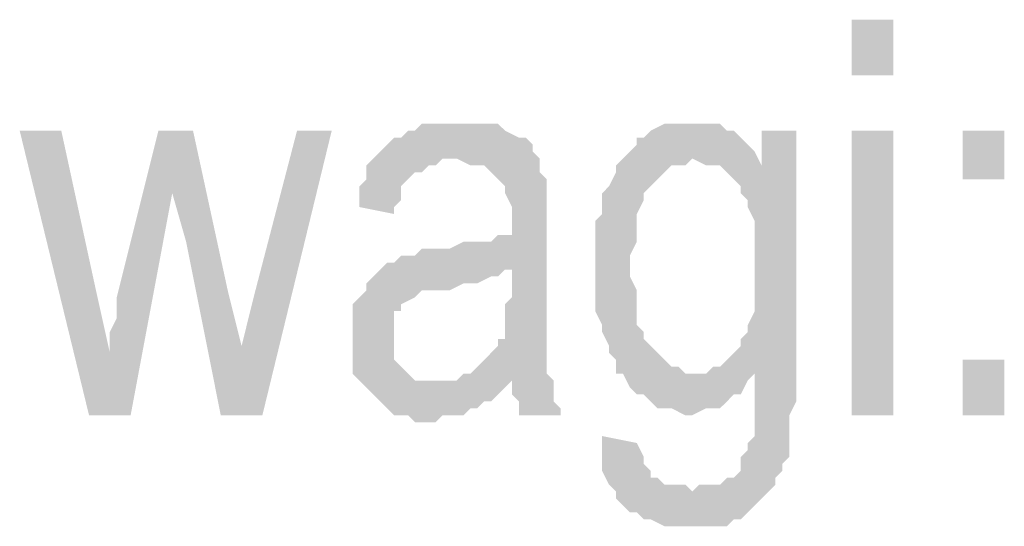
# Model space of a CAD drawing. Header units: millimetres. Extents: x 282377 to 1404227, y -783705 to 1038705.
# Tile 103 of 243: x 382786 to 382846, y 7712 to 7743. Entities that reach past the tile are written whole.
import ezdxf

# ---------------------------------------------------------------- set-up
doc = ezdxf.new("R2010")
doc.units = ezdxf.units.MM
doc.linetypes.add('ACAD_ISO08W100', pattern=[36, 24, -3, 6, -3])
doc.layers.add('!!ELEKTRYKA', color=7, linetype='Continuous')

msp = doc.modelspace()

# ---------------------------------------------------------------- hatches: boundary and pattern name
at = {"layer": '!!ELEKTRYKA', "linetype": 'ACAD_ISO08W100'}
for points in [[(382788.678, 7736.318), (382786.138, 7736.318), (382790.371, 7718.96), (382791.641, 7722.771), (382790.794, 7726.581)], [(382796.721, 7736.318), (382794.604, 7736.318), (382792.064, 7726.157), (382792.064, 7724.887), (382791.641, 7724.041), (382791.641, 7723.194), (382791.641, 7722.771), (382791.641, 7722.771), (382790.371, 7718.96), (382792.911, 7718.96), (382795.451, 7732.507)], [(382796.721, 7736.318), (382795.451, 7732.507), (382796.298, 7729.544), (382798.415, 7718.96), (382799.685, 7723.194), (382798.838, 7726.581)], [(382805.188, 7736.318), (382803.071, 7736.318), (382800.531, 7726.581), (382799.685, 7723.194), (382798.415, 7718.96), (382800.955, 7718.96)], [(382812.808, 7736.741), (382810.692, 7736.741), (382810.268, 7736.318), (382809.845, 7736.318), (382809.422, 7735.894), (382808.998, 7735.894), (382808.575, 7735.471), (382808.151, 7735.048), (382807.728, 7734.624), (382812.808, 7734.624), (382812.808, 7734.624), (382813.655, 7734.201), (382814.078, 7734.201), (382814.502, 7734.201), (382814.925, 7733.778), (382815.348, 7733.354), (382815.348, 7733.354), (382815.772, 7732.931), (382815.772, 7732.507), (382816.195, 7731.661), (382816.195, 7730.814), (382816.195, 7730.814), (382816.195, 7729.967), (382815.772, 7729.967), (382815.348, 7729.967), (382814.925, 7729.544), (382814.502, 7729.544), (382813.655, 7729.544), (382813.232, 7729.544), (382812.385, 7729.121), (382811.962, 7729.121), (382811.115, 7729.121), (382810.692, 7729.121), (382810.268, 7728.697), (382809.845, 7728.697), (382809.422, 7728.697), (382808.998, 7728.274), (382808.575, 7728.274), (382816.195, 7727.851), (382816.195, 7726.581), (382816.195, 7726.157), (382815.772, 7725.734), (382815.772, 7724.887), (382815.772, 7724.464), (382815.772, 7723.617), (382815.348, 7723.617), (382815.348, 7723.194), (382814.925, 7722.771), (382814.502, 7722.347), (382814.078, 7721.924), (382813.655, 7721.501), (382813.232, 7721.501), (382816.195, 7721.077), (382816.195, 7721.077), (382816.195, 7720.231), (382816.618, 7719.807), (382816.618, 7718.96), (382819.158, 7718.96), (382819.158, 7719.384), (382818.735, 7719.807), (382818.735, 7720.654), (382818.735, 7721.077), (382818.312, 7721.501), (382818.312, 7721.924), (382818.312, 7722.347), (382818.312, 7722.771), (382818.312, 7723.617), (382818.312, 7724.464), (382818.312, 7725.311), (382818.312, 7726.581), (382818.312, 7730.391), (382818.312, 7730.391), (382818.312, 7731.237), (382818.312, 7732.084), (382818.312, 7732.507), (382818.312, 7732.931), (382818.312, 7733.354), (382817.888, 7733.778), (382817.888, 7734.624), (382817.465, 7735.048), (382817.465, 7735.471), (382817.042, 7735.894), (382816.618, 7735.894), (382815.772, 7736.318), (382815.772, 7736.318), (382815.348, 7736.741), (382814.925, 7736.741), (382814.078, 7736.741), (382813.655, 7736.741)], [(382827.202, 7736.741), (382825.509, 7736.741), (382824.662, 7736.318), (382824.239, 7735.894), (382823.815, 7735.894), (382823.815, 7735.471), (382823.392, 7735.048), (382822.969, 7734.624), (382827.202, 7734.624), (382828.049, 7734.201), (382828.472, 7734.201), (382831.435, 7734.201), (382831.435, 7734.201), (382831.012, 7735.048), (382830.589, 7735.471), (382830.165, 7735.894), (382829.742, 7736.318), (382829.319, 7736.318), (382828.895, 7736.741), (382828.049, 7736.741), (382827.625, 7736.741)], [(382833.552, 7736.318), (382831.435, 7736.318), (382831.435, 7734.201), (382828.472, 7734.201), (382828.895, 7734.201), (382829.319, 7733.778), (382829.742, 7733.354), (382830.165, 7732.931), (382830.165, 7732.507), (382830.589, 7732.084), (382830.589, 7731.661), (382831.012, 7730.814), (382831.012, 7730.391), (382831.012, 7729.544), (382831.012, 7728.697), (382831.012, 7727.851), (382831.012, 7727.427), (382831.012, 7726.581), (382831.012, 7725.734), (382831.012, 7725.311), (382830.589, 7724.464), (382830.589, 7724.041), (382830.165, 7723.617), (382830.165, 7723.194), (382829.742, 7722.771), (382829.319, 7722.347), (382828.895, 7721.924), (382828.472, 7721.924), (382828.049, 7721.501), (382827.202, 7721.501), (382833.552, 7721.501)], [(382807.728, 7734.624), (382807.305, 7734.201), (382807.305, 7733.354), (382806.881, 7732.931), (382806.881, 7732.084), (382806.881, 7731.661), (382808.998, 7731.237), (382808.998, 7731.661), (382809.422, 7732.084), (382809.422, 7732.931), (382809.845, 7733.354), (382810.268, 7733.778), (382810.692, 7733.778), (382811.115, 7734.201), (382811.538, 7734.201), (382811.962, 7734.624), (382812.808, 7734.624)], [(382822.969, 7734.624), (382822.545, 7734.201), (382822.545, 7733.778), (382822.122, 7732.931), (382821.698, 7732.507), (382821.698, 7732.507), (382821.698, 7731.661), (382821.698, 7731.237), (382821.275, 7730.814), (382821.275, 7729.967), (382821.275, 7729.121), (382821.275, 7728.697), (382821.275, 7727.851), (382821.275, 7727.851), (382821.275, 7727.004), (382821.275, 7726.581), (382821.275, 7725.734), (382821.275, 7725.311), (382821.698, 7724.464), (382821.698, 7724.041), (382822.122, 7723.194), (382822.122, 7722.771), (382822.545, 7722.347), (382822.545, 7721.501), (382822.969, 7721.501), (382823.392, 7720.654), (382823.815, 7720.231), (382824.239, 7720.231), (382824.662, 7719.807), (382825.085, 7719.384), (382825.509, 7719.384), (382825.932, 7719.384), (382826.779, 7718.96), (382827.202, 7718.96), (382827.202, 7718.96), (382828.049, 7719.384), (382828.472, 7719.384), (382828.895, 7719.384), (382829.319, 7719.807), (382829.742, 7720.231), (382830.165, 7720.231), (382830.589, 7721.077), (382831.012, 7721.501), (382833.552, 7721.501), (382827.202, 7721.501), (382826.779, 7721.501), (382826.355, 7721.924), (382825.932, 7721.924), (382825.509, 7722.347), (382825.085, 7722.771), (382824.662, 7723.194), (382824.662, 7723.194), (382824.239, 7723.617), (382824.239, 7724.041), (382823.815, 7724.464), (382823.815, 7725.311), (382823.815, 7725.734), (382823.815, 7726.581), (382823.392, 7727.427), (382823.392, 7728.274), (382823.392, 7728.697), (382823.815, 7729.544), (382823.815, 7729.967), (382823.815, 7730.814), (382823.815, 7731.237), (382824.239, 7732.084), (382824.239, 7732.507), (382824.662, 7732.931), (382825.085, 7733.354), (382825.509, 7733.778), (382825.932, 7734.201), (382826.355, 7734.201), (382826.779, 7734.201), (382827.202, 7734.624)], [(382808.575, 7728.274), (382808.151, 7727.851), (382807.728, 7727.427), (382807.305, 7727.004), (382807.305, 7726.581), (382806.881, 7726.157), (382806.458, 7725.734), (382806.458, 7724.887), (382806.458, 7724.464), (382806.458, 7723.617), (382806.458, 7723.617), (382806.458, 7722.771), (382806.458, 7722.347), (382806.458, 7721.501), (382806.881, 7721.077), (382807.305, 7720.654), (382807.728, 7720.231), (382807.728, 7720.231), (382808.151, 7719.807), (382808.575, 7719.384), (382808.998, 7718.96), (382809.422, 7718.96), (382809.845, 7718.96), (382810.268, 7718.537), (382811.115, 7718.537), (382811.538, 7718.537), (382811.962, 7718.96), (382812.808, 7718.96), (382813.232, 7718.96), (382813.655, 7719.384), (382814.078, 7719.384), (382814.502, 7719.807), (382814.925, 7719.807), (382815.348, 7720.231), (382815.772, 7720.654), (382811.538, 7721.077), (382811.538, 7721.077), (382811.115, 7721.077), (382810.268, 7721.077), (382809.845, 7721.501), (382809.422, 7721.924), (382809.422, 7721.924), (382808.998, 7722.347), (382808.998, 7723.194), (382808.998, 7723.617), (382808.998, 7724.041), (382808.998, 7724.464), (382808.998, 7725.311), (382809.422, 7725.311), (382809.422, 7725.734), (382810.268, 7726.157), (382810.268, 7726.157), (382810.692, 7726.581), (382811.538, 7726.581), (382811.962, 7726.581), (382812.385, 7726.581), (382813.232, 7727.004), (382813.655, 7727.004), (382814.078, 7727.004), (382814.925, 7727.427), (382815.348, 7727.427), (382815.772, 7727.851), (382816.195, 7727.851)], [(382813.232, 7721.501), (382812.808, 7721.077), (382811.538, 7721.077), (382815.772, 7720.654), (382816.195, 7721.077)], [(382833.552, 7721.501), (382831.012, 7721.501), (382831.012, 7717.69), (382830.589, 7717.267), (382830.589, 7716.844), (382830.165, 7716.42), (382830.165, 7715.574), (382829.742, 7715.15), (382829.742, 7715.15), (382829.319, 7715.15), (382828.895, 7714.727), (382828.472, 7714.727), (382827.625, 7714.727), (382827.202, 7714.304), (382822.545, 7714.304), (382822.545, 7713.88), (382822.969, 7713.457), (382822.969, 7713.457), (382823.392, 7713.034), (382823.815, 7713.034), (382824.239, 7712.61), (382824.662, 7712.61), (382825.509, 7712.187), (382825.932, 7712.187), (382826.355, 7712.187), (382827.202, 7712.187), (382827.625, 7712.187), (382828.049, 7712.187), (382828.895, 7712.187), (382829.319, 7712.187), (382829.742, 7712.61), (382830.165, 7712.61), (382830.589, 7713.034), (382831.012, 7713.457), (382831.435, 7713.88), (382831.859, 7714.304), (382832.282, 7714.727), (382832.282, 7715.15), (382832.705, 7715.574), (382832.705, 7715.997), (382833.129, 7716.42), (382833.129, 7716.844), (382833.129, 7717.69), (382833.129, 7718.114), (382833.129, 7718.96), (382833.552, 7719.807), (382833.552, 7720.654)], [(382821.698, 7717.69), (382821.698, 7715.574), (382822.122, 7714.727), (382822.545, 7714.304), (382827.202, 7714.304), (382826.779, 7714.727), (382825.932, 7714.727), (382825.509, 7714.727), (382825.085, 7715.15), (382824.662, 7715.15), (382824.662, 7715.574), (382824.239, 7715.997), (382824.239, 7716.42), (382823.815, 7717.267)]]:
    msp.add_hatch(color=7, dxfattribs=at).paths.add_polyline_path(points)

# ---------------------------------------------------------------- linework, layer by layer
at = {"layer": '!!ELEKTRYKA', "color": 7, "linetype": 'ACAD_ISO08W100', "lineweight": -3}
for points in [[(382839.479, 7739.704), (382839.479, 7743.091), (382836.939, 7739.704), (382836.939, 7743.091)], [(382839.479, 7718.96), (382839.479, 7736.318), (382836.939, 7718.96), (382836.939, 7736.318)], [(382846.252, 7733.354), (382846.252, 7736.318), (382843.712, 7733.354), (382843.712, 7736.318)], [(382846.252, 7718.96), (382846.252, 7722.347), (382843.712, 7718.96), (382843.712, 7722.347)]]:
    msp.add_solid(points, dxfattribs=at)

doc.saveas('drawing.dxf')
